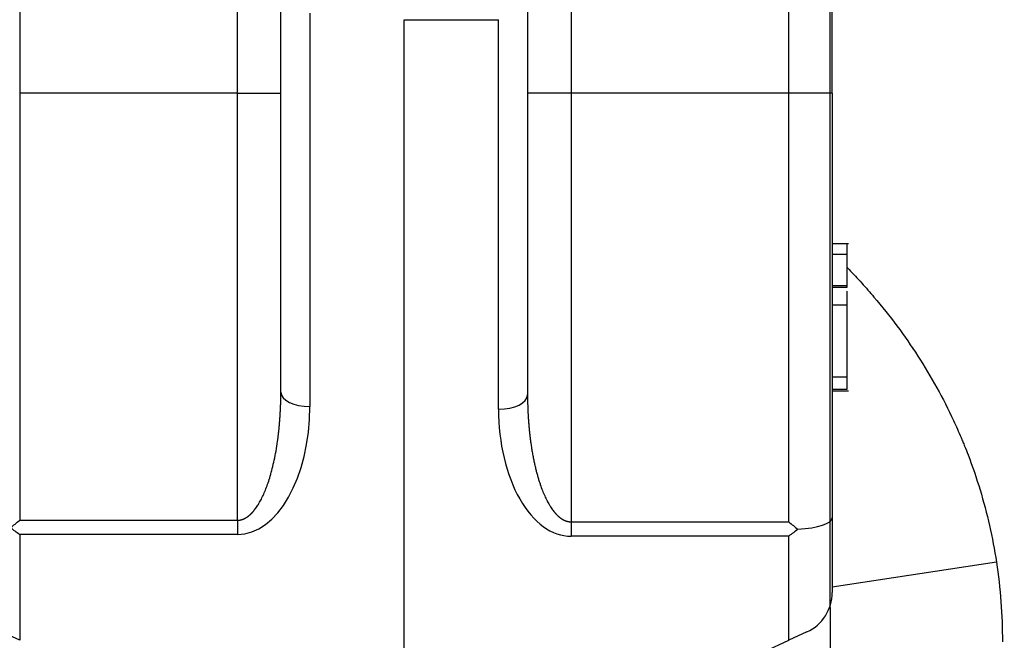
# Model space of a CAD drawing. Header units: millimetres. Extents: x 6909 to 9403, y -385 to 1379.
# Tile 79 of 142: x 8576 to 8644, y 624 to 667. Entities that reach past the tile are written whole.
import ezdxf

# ---------------------------------------------------------------- set-up
doc = ezdxf.new("R2010")
doc.units = ezdxf.units.MM
doc.dimstyles.get("Standard").update_dxf_attribs({"dimtxt": 20, "dimasz": 10, "dimexe": 8, "dimexo": 8, "dimgap": 8, "dimtad": 0, "dimtih": 1, "dimtoh": 1, "dimdsep": 46, "dimtxsty": 'Standard', "dimcen": 0.09, "dimadec": 0, "dimazin": 0, "dimtfac": 1, "dimtofl": 0, "dimtmove": 0, "dimatfit": 3, "dimfxl": 0, "dimtolj": 1, "dimtzin": 0, "dimarcsym": 0})

# ---------------------------------------------------------------- blocks, each defined once
blk = doc.blocks.new('*D13')
at = {"color": 0, "lineweight": -2}
for p, q in [((8364.107, 715.085), (8364.107, 392.198)), ((8852.207, 715.085), (8852.207, 392.198)), ((8374.107, 400.198), (8573.49, 400.198)), ((8842.207, 400.198), (8642.823, 400.198))]:
    blk.add_line(p, q, dxfattribs=at)
at = {"color": 0, "lineweight": 18}
for points in [[(8374.107, 401.864), (8374.107, 398.531), (8364.107, 400.198)], [(8842.207, 401.864), (8842.207, 398.531), (8852.207, 400.198)]]:
    blk.add_solid(points, dxfattribs=at)
at = {"layer": 'Defpoints', "color": 0, "lineweight": 18}
for p in [(8364.107, 723.085), (8852.207, 723.085), (8852.207, 400.198)]:
    blk.add_point(p, dxfattribs=at)
at = {"color": 0, "lineweight": 18, "insert": (8608.157, 400.198), "char_height": 20, "attachment_point": 5}
blk.add_mtext('\\A1;488', dxfattribs=at)
blk = doc.blocks.new('*D14')
at = {"color": 0, "lineweight": -2}
for p, q in [((8364.107, 715.085), (8364.107, 446.551)), ((8602.907, 585.816), (8602.907, 446.551)), ((8374.107, 454.551), (8448.84, 454.551)), ((8592.907, 454.551), (8518.173, 454.551))]:
    blk.add_line(p, q, dxfattribs=at)
at = {"color": 0, "lineweight": 18}
for points in [[(8374.107, 456.218), (8374.107, 452.885), (8364.107, 454.551)], [(8592.907, 456.218), (8592.907, 452.885), (8602.907, 454.551)]]:
    blk.add_solid(points, dxfattribs=at)
at = {"layer": 'Defpoints', "color": 0, "lineweight": 18}
for p in [(8364.107, 723.085), (8602.907, 593.816), (8602.907, 454.551)]:
    blk.add_point(p, dxfattribs=at)
at = {"color": 0, "lineweight": 18, "insert": (8483.507, 454.551), "char_height": 20, "attachment_point": 5}
blk.add_mtext('\\A1;243', dxfattribs=at)

msp = doc.modelspace()

# ---------------------------------------------------------------- linework, layer by layer
for p, q in [((8632.257, 626.359), (8632.257, 827.483)), ((8632.407, 661.839), (8632.407, 680.951)), ((8576.407, 679.213), (8576.407, 661.839)), ((8591.407, 661.839), (8591.407, 679.213)), ((8614.407, 679.213), (8614.407, 661.839)), ((8629.407, 661.839), (8629.407, 679.213)), ((8594.407, 641.209), (8594.407, 668.327)), ((8611.407, 667.894), (8611.407, 641.029)), ((8596.407, 667.342), (8596.407, 640.224)), ((8602.907, 619.485), (8602.907, 666.902)), ((8602.907, 666.902), (8609.407, 666.902)), ((8609.407, 640.037), (8609.407, 666.902)), ((8576.407, 661.839), (8576.407, 632.377)), ((8591.407, 661.839), (8576.407, 661.839)), ((8591.407, 632.377), (8591.407, 661.839)), ((8591.407, 661.839), (8594.407, 661.839)), ((8614.407, 661.839), (8611.407, 661.839)), ((8614.407, 661.839), (8614.407, 632.273)), ((8629.407, 661.839), (8614.407, 661.839)), ((8629.407, 632.273), (8629.407, 661.839)), ((8632.407, 661.839), (8629.407, 661.839)), ((8632.407, 661.839), (8632.407, 632.539)), ((8633.532, 651.445), (8632.407, 651.445)), ((8633.407, 650.706), (8632.407, 650.706)), ((8633.407, 650.486), (8633.407, 650.442)), ((8633.407, 648.552), (8632.407, 648.552)), ((8633.407, 648.424), (8632.407, 648.424)), ((8633.407, 648.552), (8633.407, 648.424)), ((8633.407, 647.219), (8632.407, 647.219)), ((8633.407, 642.256), (8632.407, 642.256)), ((8633.407, 641.404), (8632.407, 641.404)), ((8632.407, 641.31), (8633.532, 641.31)), ((8632.407, 632.539), (8632.407, 627.404)), ((8576.407, 632.377), (8591.407, 632.377)), ((8591.407, 632.377), (8591.407, 631.392)), ((8614.407, 632.273), (8629.407, 632.273)), ((8614.407, 632.273), (8614.407, 631.281)), ((8591.407, 631.392), (8576.407, 631.392)), ((8576.407, 631.392), (8576.407, 624.1)), ((8629.407, 631.281), (8614.407, 631.281)), ((8629.407, 624.1), (8629.407, 631.281)), ((8643.722, 629.498), (8632.407, 627.77)), ((8632.219, 626.359), (8632.257, 626.359)), ((8632.257, 626.359), (8632.257, 596.468)), ((8576.407, 624.1), (8575.149, 624.68)), ((8630.664, 624.68), (8629.407, 624.1)), ((8619.407, 619.485), (8629.407, 624.1))]:
    msp.add_line(p, q)
msp.add_arc((8629.407, 627.404), 3, 294.77514, 0)
for centre, major_axis, ratio, start_param, end_param in [((8596.407, 641.209), (-2, 0), 0.492636, 0, 1.570796), ((8609.407, 641.029), (2, 0), 0.495905, 4.712389, 6.283185), ((8591.407, 640.224), (0, 8.832), 0.566096, 3.141593, 4.712389), ((8614.407, 640.037), (0, 8.755), 0.571071, 1.570796, 3.141593), ((8629.407, 632.539), (-3, 0), 0.26542, 1.782428, 3.141593)]:
    msp.add_ellipse(centre, major_axis=major_axis, ratio=ratio, start_param=start_param, end_param=end_param)
for points, knots in [([(8633.407, 651.445), (8633.407, 651.445), (8633.407, 651.445), (8633.407, 651.445), (8633.407, 651.2), (8633.407, 650.706)], [0, 0, 0, 0, 0.000728, 0.000728, 1, 1, 1, 1]), ([(8633.451, 649.795), (8633.489, 649.755), (8633.527, 649.716), (8633.86, 649.368), (8634.151, 649.056), (8634.58, 648.58), (8634.723, 648.42), (8635.004, 648.098), (8635.143, 647.937), (8635.833, 647.124), (8636.361, 646.459), (8637.372, 645.101), (8637.854, 644.406), (8638.77, 642.987), (8639.204, 642.263), (8640.023, 640.782), (8640.408, 640.026), (8640.947, 638.868), (8641.121, 638.478), (8641.329, 637.985), (8641.37, 637.887), (8641.452, 637.689), (8641.573, 637.392), (8641.69, 637.094), (8642.071, 636.097), (8642.347, 635.292), (8642.839, 633.665), (8643.057, 632.843), (8643.433, 631.183), (8643.592, 630.345), (8643.722, 629.498)], [0, 0, 0, 0, 0.007116, 0.007116, 0.062276, 0.062276, 0.089856, 0.089856, 0.117436, 0.117436, 0.227757, 0.227757, 0.338077, 0.338077, 0.448398, 0.448398, 0.558718, 0.558718, 0.613878, 0.613878, 0.627668, 0.627668, 0.641458, 0.669039, 0.669039, 0.779359, 0.779359, 0.88968, 0.88968, 1, 1, 1, 1]), ([(8633.407, 647.219), (8633.407, 646.7), (8633.407, 645.994), (8633.407, 644.527), (8633.407, 644.024), (8633.407, 643.149), (8633.407, 642.706), (8633.407, 642.256)], [0, 0, 0, 0, 0.437759, 0.437759, 0.718879, 0.718879, 1, 1, 1, 1]), ([(8591.407, 632.377), (8591.412, 632.377), (8591.422, 632.377), (8591.438, 632.377), (8591.453, 632.378), (8591.469, 632.379), (8591.484, 632.38), (8591.5, 632.381), (8591.515, 632.383), (8591.531, 632.385), (8591.546, 632.387), (8591.562, 632.389), (8591.577, 632.391), (8591.593, 632.394), (8591.608, 632.397), (8591.624, 632.4), (8591.639, 632.404), (8591.655, 632.407), (8591.671, 632.411), (8591.686, 632.416), (8591.702, 632.42), (8591.717, 632.425), (8591.733, 632.43), (8591.748, 632.435), (8591.764, 632.44), (8591.779, 632.446), (8591.795, 632.452), (8591.81, 632.458), (8591.826, 632.464), (8591.841, 632.471), (8591.857, 632.477), (8591.872, 632.484), (8591.888, 632.492), (8591.903, 632.499), (8591.919, 632.507), (8591.934, 632.515), (8591.949, 632.523), (8591.965, 632.532), (8591.98, 632.541), (8591.996, 632.55), (8592.011, 632.559), (8592.027, 632.568), (8592.042, 632.578), (8592.057, 632.588), (8592.073, 632.598), (8592.088, 632.608), (8592.103, 632.619), (8592.119, 632.63), (8592.134, 632.641), (8592.149, 632.652), (8592.164, 632.664), (8592.18, 632.676), (8592.195, 632.688), (8592.21, 632.7), (8592.225, 632.713), (8592.241, 632.725), (8592.256, 632.739), (8592.271, 632.752), (8592.286, 632.765), (8592.301, 632.779), (8592.316, 632.793), (8592.331, 632.807), (8592.346, 632.822), (8592.361, 632.836), (8592.376, 632.851), (8592.391, 632.867), (8592.406, 632.882), (8592.421, 632.898), (8592.436, 632.913), (8592.451, 632.93), (8592.466, 632.946), (8592.481, 632.963), (8592.496, 632.979), (8592.51, 632.997), (8592.525, 633.014), (8592.54, 633.031), (8592.611, 633.117), (8592.736, 633.285), (8592.905, 633.551), (8593.07, 633.853), (8593.231, 634.19), (8593.386, 634.564), (8593.537, 634.981), (8593.684, 635.447), (8593.825, 635.968), (8593.957, 636.542), (8594.078, 637.167), (8594.15, 637.628), (8594.189, 637.906), (8594.199, 637.984), (8594.21, 638.066), (8594.221, 638.15), (8594.231, 638.237), (8594.242, 638.327), (8594.253, 638.42), (8594.263, 638.516), (8594.274, 638.615), (8594.284, 638.717), (8594.295, 638.822), (8594.305, 638.93), (8594.314, 639.04), (8594.324, 639.154), (8594.333, 639.271), (8594.342, 639.39), (8594.35, 639.513), (8594.359, 639.638), (8594.366, 639.766), (8594.373, 639.897), (8594.38, 640.032), (8594.386, 640.169), (8594.391, 640.309), (8594.396, 640.452), (8594.399, 640.597), (8594.403, 640.746), (8594.405, 640.898), (8594.406, 641.053), (8594.406, 641.157), (8594.407, 641.209)], [0, 0, 0, 0, 0.001501, 0.003003, 0.004506, 0.00601, 0.007517, 0.009025, 0.010537, 0.012051, 0.013569, 0.015091, 0.016616, 0.018146, 0.019681, 0.021221, 0.022766, 0.024317, 0.025874, 0.027437, 0.029007, 0.030584, 0.032168, 0.033759, 0.035359, 0.036967, 0.038583, 0.040208, 0.041842, 0.043486, 0.045139, 0.046801, 0.048474, 0.050158, 0.051852, 0.053556, 0.055272, 0.057, 0.058739, 0.060489, 0.062252, 0.064027, 0.065815, 0.067615, 0.069428, 0.071254, 0.073094, 0.074946, 0.076813, 0.078694, 0.080588, 0.082497, 0.08442, 0.086358, 0.08831, 0.090278, 0.09226, 0.094258, 0.096271, 0.0983, 0.100344, 0.102404, 0.10448, 0.106572, 0.10868, 0.110804, 0.112945, 0.115103, 0.117277, 0.119468, 0.121676, 0.123901, 0.126143, 0.128402, 0.130679, 0.132973, 0.135285, 0.164063, 0.195762, 0.230485, 0.268312, 0.309304, 0.35351, 0.403481, 0.458443, 0.518421, 0.583436, 0.653504, 0.661287, 0.669368, 0.677747, 0.686422, 0.695395, 0.704666, 0.714234, 0.724099, 0.734262, 0.744723, 0.755481, 0.766536, 0.777889, 0.789539, 0.801487, 0.813733, 0.826276, 0.839116, 0.852254, 0.86569, 0.879423, 0.893453, 0.907782, 0.922407, 0.937331, 0.952552, 0.96807, 0.983886, 1, 1, 1, 1]), ([(8611.407, 641.029), (8611.407, 641.003), (8611.407, 640.95), (8611.407, 640.873), (8611.408, 640.796), (8611.408, 640.719), (8611.409, 640.644), (8611.411, 640.569), (8611.412, 640.495), (8611.414, 640.422), (8611.416, 640.349), (8611.418, 640.277), (8611.42, 640.206), (8611.422, 640.135), (8611.425, 640.066), (8611.428, 639.997), (8611.43, 639.928), (8611.433, 639.861), (8611.437, 639.794), (8611.44, 639.728), (8611.443, 639.662), (8611.447, 639.598), (8611.451, 639.534), (8611.455, 639.47), (8611.459, 639.408), (8611.463, 639.346), (8611.467, 639.285), (8611.471, 639.225), (8611.476, 639.165), (8611.48, 639.106), (8611.485, 639.048), (8611.489, 638.991), (8611.494, 638.934), (8611.499, 638.878), (8611.504, 638.823), (8611.509, 638.769), (8611.514, 638.715), (8611.519, 638.662), (8611.524, 638.609), (8611.529, 638.558), (8611.534, 638.507), (8611.539, 638.457), (8611.544, 638.407), (8611.55, 638.359), (8611.555, 638.311), (8611.56, 638.263), (8611.566, 638.217), (8611.571, 638.171), (8611.576, 638.126), (8611.582, 638.082), (8611.587, 638.038), (8611.592, 637.995), (8611.598, 637.953), (8611.603, 637.912), (8611.608, 637.871), (8611.614, 637.831), (8611.619, 637.792), (8611.624, 637.753), (8611.63, 637.715), (8611.649, 637.576), (8611.685, 637.34), (8611.74, 637.01), (8611.799, 636.694), (8611.861, 636.39), (8611.926, 636.1), (8611.994, 635.822), (8612.064, 635.558), (8612.135, 635.306), (8612.209, 635.067), (8612.305, 634.776), (8612.427, 634.441), (8612.582, 634.071), (8612.743, 633.736), (8612.908, 633.437), (8613.077, 633.173), (8613.206, 633.002), (8613.286, 632.907), (8613.314, 632.875), (8613.341, 632.844), (8613.369, 632.813), (8613.397, 632.784), (8613.425, 632.755), (8613.453, 632.727), (8613.482, 632.7), (8613.51, 632.674), (8613.538, 632.648), (8613.567, 632.624), (8613.595, 632.6), (8613.624, 632.577), (8613.652, 632.555), (8613.681, 632.534), (8613.71, 632.513), (8613.738, 632.494), (8613.767, 632.475), (8613.796, 632.457), (8613.825, 632.44), (8613.854, 632.424), (8613.883, 632.408), (8613.912, 632.394), (8613.941, 632.38), (8613.97, 632.367), (8613.999, 632.355), (8614.028, 632.344), (8614.057, 632.333), (8614.086, 632.324), (8614.115, 632.315), (8614.144, 632.307), (8614.173, 632.3), (8614.203, 632.294), (8614.232, 632.288), (8614.261, 632.284), (8614.29, 632.28), (8614.319, 632.277), (8614.348, 632.275), (8614.377, 632.273), (8614.397, 632.273), (8614.407, 632.273)], [0, 0, 0, 0, 0.008083, 0.016091, 0.024025, 0.031885, 0.03967, 0.047382, 0.055019, 0.062582, 0.07007, 0.077485, 0.084825, 0.092091, 0.099283, 0.1064, 0.113444, 0.120413, 0.127308, 0.134128, 0.140874, 0.147547, 0.154145, 0.160668, 0.167118, 0.173493, 0.179794, 0.186021, 0.192173, 0.198252, 0.204256, 0.210186, 0.216041, 0.221823, 0.22753, 0.233163, 0.238722, 0.244207, 0.249617, 0.254953, 0.260215, 0.265403, 0.270516, 0.275556, 0.280521, 0.285412, 0.290229, 0.294971, 0.299639, 0.304234, 0.308753, 0.313199, 0.317571, 0.321868, 0.326091, 0.33024, 0.334315, 0.338316, 0.342242, 0.346094, 0.381713, 0.416072, 0.449173, 0.481018, 0.511609, 0.540948, 0.569038, 0.595882, 0.621484, 0.645848, 0.690025, 0.731004, 0.768833, 0.803576, 0.835311, 0.864144, 0.868471, 0.872738, 0.876944, 0.88109, 0.885178, 0.889207, 0.893179, 0.897095, 0.900955, 0.90476, 0.908511, 0.91221, 0.915857, 0.919453, 0.923, 0.926499, 0.92995, 0.933356, 0.936718, 0.940036, 0.943313, 0.946549, 0.949747, 0.952909, 0.956035, 0.959127, 0.962188, 0.965219, 0.968222, 0.971199, 0.974152, 0.977083, 0.979994, 0.982887, 0.985765, 0.98863, 0.991483, 0.994328, 0.997166, 1, 1, 1, 1]), ([(8575.781, 631.867), (8575.985, 632.033), (8576.192, 632.202), (8576.401, 632.372), (8576.404, 632.375), (8576.407, 632.377)], [0, 0, 0, 0, 0.986469, 0.986469, 1, 1, 1, 1]), ([(8576.407, 631.392), (8576.404, 631.394), (8576.401, 631.396), (8576.192, 631.544), (8575.985, 631.702), (8575.781, 631.867)], [0, 0, 0, 0, 0.013531, 0.013531, 1, 1, 1, 1]), ([(8629.407, 632.273), (8629.409, 632.271), (8629.412, 632.269), (8629.623, 632.097), (8629.831, 631.927), (8630.037, 631.76)], [0, 0, 0, 0, 0.013434, 0.013434, 1, 1, 1, 1]), ([(8630.037, 631.76), (8629.831, 631.594), (8629.623, 631.435), (8629.412, 631.285), (8629.409, 631.283), (8629.407, 631.281)], [0, 0, 0, 0, 0.986566, 0.986566, 1, 1, 1, 1]), ([(8643.722, 629.498), (8643.861, 628.586), (8643.963, 627.671), (8644.099, 625.836), (8644.132, 624.916), (8644.132, 623.994)], [0, 0, 0, 0, 0.5, 0.5, 1, 1, 1, 1])]:
    msp.add_open_spline(points, degree=3, knots=knots)
for points in [[(8633.407, 650.706), (8633.407, 650.212), (8633.407, 649.493), (8633.407, 648.552)], [(8633.407, 648.173), (8633.407, 647.867), (8633.407, 647.549), (8633.407, 647.219)], [(8633.407, 647.692), (8633.407, 647.628), (8633.407, 647.563), (8633.407, 647.498)], [(8633.407, 642.256), (8633.407, 641.985), (8633.407, 641.698), (8633.407, 641.404)]]:
    msp.add_open_spline(points, degree=3)

# ---------------------------------------------------------------- dimensions: what is measured, and where the dimension line sits
at = {"lineweight": 18}
for base, p2, text, picture, middle in [((8852.207, 400.198), (8852.207, 723.085), '488', '*D13', (8608.157, 400.198)), ((8602.907, 454.551), (8602.907, 593.816), '243', '*D14', (8483.507, 454.551))]:
    dim = msp.add_linear_dim(base=base, p1=(8364.107, 723.085), p2=p2, text=text, dimstyle='Standard', dxfattribs=at)
    dim.commit()
    dim.dimension.update_dxf_attribs({"geometry": picture, "text_midpoint": middle})

doc.saveas('drawing.dxf')
